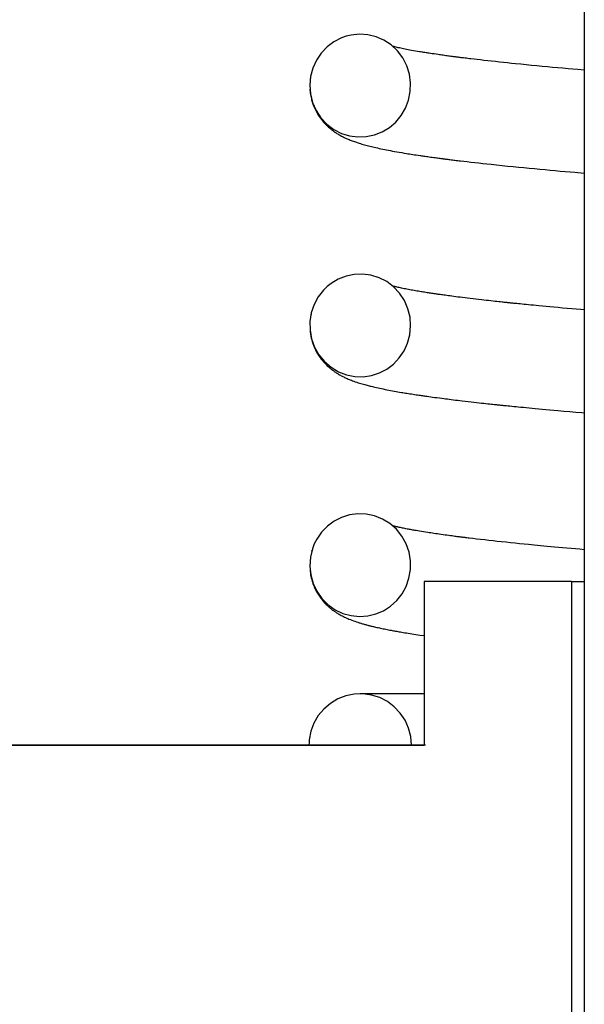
# Model space of a CAD drawing. Extents: x 990 to 4202, y -422 to 622.
# Tile 182 of 200: x 1459.565 to 1460.005, y 490.339 to 491.107. Entities that reach past the tile are written whole.
import ezdxf

# ---------------------------------------------------------------- set-up
doc = ezdxf.new("R2010")
doc.units = 0
doc.header["$MEASUREMENT"] = 0
doc.layers.add('SPILL-BUCKET', color=1, linetype='CONTINUOUS')

msp = doc.modelspace()

# ---------------------------------------------------------------- linework, layer by layer
at = {"layer": 'SPILL-BUCKET', "color": 7, "linetype": 'Continuous'}
for p, q in [((1460.00535, 491.63095), (1460.00535, 490.12048)), ((1459.80997, 491.08974), (1459.80465, 491.08576)), ((1459.81588, 491.09278), (1459.80997, 491.08974)), ((1459.81957, 491.09408), (1459.81588, 491.09278)), ((1459.82337, 491.095), (1459.81957, 491.09408)), ((1459.82988, 491.09566), (1459.82337, 491.095)), ((1459.83641, 491.09522), (1459.82988, 491.09566)), ((1459.84287, 491.09365), (1459.83641, 491.09522)), ((1459.84896, 491.09101), (1459.84287, 491.09365)), ((1459.85462, 491.08729), (1459.84896, 491.09101)), ((1459.80008, 491.08095), (1459.79636, 491.07544)), ((1459.80465, 491.08576), (1459.80008, 491.08095)), ((1459.85956, 491.08267), (1459.85462, 491.08729)), ((1459.8562, 491.08617), (1459.8558, 491.08627)), ((1459.85691, 491.08599), (1459.8562, 491.08617)), ((1459.85765, 491.0858), (1459.85691, 491.08599)), ((1459.85846, 491.08561), (1459.85765, 491.0858)), ((1459.85931, 491.08541), (1459.85846, 491.08561)), ((1459.86023, 491.0852), (1459.85931, 491.08541)), ((1459.86369, 491.07719), (1459.85956, 491.08267)), ((1459.86118, 491.08499), (1459.86023, 491.0852)), ((1459.86219, 491.08477), (1459.86118, 491.08499)), ((1459.86323, 491.08455), (1459.86219, 491.08477)), ((1459.86436, 491.08432), (1459.86323, 491.08455)), ((1459.86552, 491.08408), (1459.86436, 491.08432)), ((1459.86672, 491.08385), (1459.86552, 491.08408)), ((1459.86795, 491.08361), (1459.86672, 491.08385)), ((1459.86928, 491.08336), (1459.86795, 491.08361)), ((1459.87065, 491.08311), (1459.86928, 491.08336)), ((1459.87212, 491.08285), (1459.87065, 491.08311)), ((1459.87364, 491.08258), (1459.87212, 491.08285)), ((1459.8752, 491.08231), (1459.87364, 491.08258)), ((1459.8768, 491.08204), (1459.8752, 491.08231)), ((1459.87766, 491.0819), (1459.8768, 491.08204)), ((1459.87853, 491.08176), (1459.87766, 491.0819)), ((1459.87937, 491.08162), (1459.87853, 491.08176)), ((1459.88022, 491.08148), (1459.87937, 491.08162)), ((1459.88104, 491.08135), (1459.88022, 491.08148)), ((1459.88187, 491.08122), (1459.88104, 491.08135)), ((1459.88268, 491.0811), (1459.88187, 491.08122)), ((1459.8835, 491.08097), (1459.88268, 491.0811)), ((1459.88438, 491.08084), (1459.8835, 491.08097)), ((1459.88527, 491.0807), (1459.88438, 491.08084)), ((1459.88668, 491.08049), (1459.88527, 491.0807)), ((1459.88812, 491.08028), (1459.88668, 491.08049)), ((1459.79636, 491.07544), (1459.79358, 491.06932)), ((1459.86683, 491.07109), (1459.86369, 491.07719)), ((1459.88975, 491.08004), (1459.88812, 491.08028)), ((1459.89141, 491.0798), (1459.88975, 491.08004)), ((1459.89233, 491.07967), (1459.89141, 491.0798)), ((1459.89326, 491.07953), (1459.89233, 491.07967)), ((1459.89425, 491.0794), (1459.89326, 491.07953)), ((1459.89525, 491.07926), (1459.89425, 491.0794)), ((1459.8963, 491.07911), (1459.89525, 491.07926)), ((1459.89736, 491.07897), (1459.8963, 491.07911)), ((1459.89837, 491.07883), (1459.89736, 491.07897)), ((1459.89938, 491.07869), (1459.89837, 491.07883)), ((1459.90027, 491.07857), (1459.89938, 491.07869)), ((1459.90118, 491.07845), (1459.90027, 491.07857)), ((1459.9019, 491.07836), (1459.90118, 491.07845)), ((1459.90262, 491.07827), (1459.9019, 491.07836)), ((1459.90324, 491.07818), (1459.90262, 491.07827)), ((1459.90386, 491.0781), (1459.90324, 491.07818)), ((1459.90437, 491.07804), (1459.90386, 491.0781)), ((1459.90488, 491.07797), (1459.90437, 491.07804)), ((1459.90529, 491.07792), (1459.90488, 491.07797)), ((1459.9057, 491.07787), (1459.90529, 491.07792)), ((1459.90601, 491.07783), (1459.9057, 491.07787)), ((1459.90632, 491.07779), (1459.90601, 491.07783)), ((1459.90668, 491.07774), (1459.90632, 491.07779)), ((1459.90703, 491.07769), (1459.90668, 491.07774)), ((1459.90773, 491.07761), (1459.90703, 491.07769)), ((1459.90842, 491.07752), (1459.90773, 491.07761)), ((1459.9093, 491.07741), (1459.90842, 491.07752)), ((1459.91018, 491.0773), (1459.9093, 491.07741)), ((1459.91122, 491.07717), (1459.91018, 491.0773)), ((1459.91228, 491.07704), (1459.91122, 491.07717)), ((1459.91341, 491.0769), (1459.91228, 491.07704)), ((1459.91454, 491.07676), (1459.91341, 491.0769)), ((1459.91573, 491.07662), (1459.91454, 491.07676)), ((1459.91692, 491.07648), (1459.91573, 491.07662)), ((1459.91933, 491.07619), (1459.91692, 491.07648)), ((1459.92177, 491.0759), (1459.91933, 491.07619)), ((1459.92441, 491.0756), (1459.92177, 491.0759)), ((1459.92709, 491.07529), (1459.92441, 491.0756)), ((1459.92998, 491.07497), (1459.92709, 491.07529)), ((1459.9329, 491.07464), (1459.92998, 491.07497)), ((1459.93599, 491.0743), (1459.9329, 491.07464)), ((1459.93913, 491.07397), (1459.93599, 491.0743)), ((1459.94224, 491.07363), (1459.93913, 491.07397)), ((1459.94539, 491.0733), (1459.94224, 491.07363)), ((1459.9485, 491.07298), (1459.94539, 491.0733)), ((1459.95166, 491.07265), (1459.9485, 491.07298)), ((1459.79358, 491.06932), (1459.79184, 491.06282)), ((1459.86889, 491.06453), (1459.86683, 491.07109)), ((1459.95581, 491.07224), (1459.95166, 491.07265)), ((1459.96003, 491.07181), (1459.95581, 491.07224)), ((1459.96416, 491.07141), (1459.96003, 491.07181)), ((1459.96835, 491.071), (1459.96416, 491.07141)), ((1459.97244, 491.07061), (1459.96835, 491.071)), ((1459.97658, 491.07022), (1459.97244, 491.07061)), ((1459.98061, 491.06985), (1459.97658, 491.07022)), ((1459.98468, 491.06947), (1459.98061, 491.06985)), ((1459.98864, 491.06911), (1459.98468, 491.06947)), ((1459.99264, 491.06875), (1459.98864, 491.06911)), ((1459.9965, 491.0684), (1459.99264, 491.06875)), ((1460.00041, 491.06806), (1459.9965, 491.0684)), ((1460.00534, 491.06763), (1460.00041, 491.06806)), ((1459.79184, 491.06282), (1459.7912, 491.05602)), ((1459.79164, 491.06151), (1459.79154, 491.06077)), ((1459.86983, 491.05773), (1459.86889, 491.06453)), ((1459.86961, 491.05093), (1459.86983, 491.05773)), ((1459.7912, 491.05602), (1459.7917, 491.04922)), ((1459.7913, 491.0526), (1459.79156, 491.04999)), ((1459.79156, 491.04999), (1459.79174, 491.04875)), ((1459.86827, 491.04426), (1459.86961, 491.05093)), ((1459.7917, 491.04922), (1459.79334, 491.04255)), ((1459.79174, 491.04875), (1459.79195, 491.04751)), ((1459.79195, 491.04751), (1459.79217, 491.04646)), ((1459.79217, 491.04646), (1459.79241, 491.04542)), ((1459.79241, 491.04542), (1459.79263, 491.04456)), ((1459.79263, 491.04456), (1459.79286, 491.04371)), ((1459.79286, 491.04371), (1459.79308, 491.04299)), ((1459.79308, 491.04299), (1459.7933, 491.04229)), ((1459.7933, 491.04229), (1459.79357, 491.04147)), ((1459.79334, 491.04255), (1459.79608, 491.03625)), ((1459.86588, 491.03801), (1459.86827, 491.04426)), ((1459.79357, 491.04147), (1459.79385, 491.04069)), ((1459.79385, 491.04069), (1459.79421, 491.03976)), ((1459.79421, 491.03976), (1459.79458, 491.03886)), ((1459.79458, 491.03886), (1459.79505, 491.0378)), ((1459.79505, 491.0378), (1459.79554, 491.03677)), ((1459.79554, 491.03677), (1459.79608, 491.03569)), ((1459.79608, 491.03625), (1459.79984, 491.03054)), ((1459.79608, 491.03569), (1459.79665, 491.03464)), ((1459.79665, 491.03464), (1459.79723, 491.03364)), ((1459.8625, 491.03224), (1459.86588, 491.03801)), ((1459.79723, 491.03364), (1459.79783, 491.03266)), ((1459.79783, 491.03266), (1459.79862, 491.03145)), ((1459.79862, 491.03145), (1459.79945, 491.03028)), ((1459.79945, 491.03028), (1459.80026, 491.0292)), ((1459.79984, 491.03054), (1459.80451, 491.02555)), ((1459.80026, 491.0292), (1459.80108, 491.02817)), ((1459.80108, 491.02817), (1459.80188, 491.02723)), ((1459.80188, 491.02723), (1459.80269, 491.02633)), ((1459.8533, 491.02292), (1459.85829, 491.0272)), ((1459.85829, 491.0272), (1459.8625, 491.03224)), ((1459.80269, 491.02633), (1459.80348, 491.02549)), ((1459.80348, 491.02549), (1459.80427, 491.0247)), ((1459.80427, 491.0247), (1459.80504, 491.02397)), ((1459.80451, 491.02555), (1459.80989, 491.02149)), ((1459.80504, 491.02397), (1459.8058, 491.02327)), ((1459.8058, 491.02327), (1459.80646, 491.02269)), ((1459.80646, 491.02269), (1459.80712, 491.02213)), ((1459.80712, 491.02213), (1459.80752, 491.0218)), ((1459.80752, 491.0218), (1459.80791, 491.02149)), ((1459.80791, 491.02149), (1459.80827, 491.02121)), ((1459.80827, 491.02121), (1459.80862, 491.02094)), ((1459.80862, 491.02094), (1459.80905, 491.02062)), ((1459.80905, 491.02062), (1459.80948, 491.0203)), ((1459.80948, 491.0203), (1459.81, 491.01992)), ((1459.80989, 491.02149), (1459.81588, 491.01841)), ((1459.81, 491.01992), (1459.81052, 491.01956)), ((1459.81052, 491.01956), (1459.81113, 491.01914)), ((1459.81113, 491.01914), (1459.81174, 491.01874)), ((1459.84166, 491.01716), (1459.84772, 491.01956)), ((1459.84772, 491.01956), (1459.8533, 491.02292)), ((1459.81174, 491.01874), (1459.81238, 491.01833)), ((1459.81238, 491.01833), (1459.81301, 491.01794)), ((1459.81301, 491.01794), (1459.81368, 491.01754)), ((1459.81368, 491.01754), (1459.81433, 491.01716)), ((1459.81433, 491.01716), (1459.81516, 491.0167)), ((1459.81516, 491.0167), (1459.81598, 491.01625)), ((1459.81588, 491.01841), (1459.82219, 491.01644)), ((1459.81598, 491.01625), (1459.81667, 491.01589)), ((1459.81667, 491.01589), (1459.81734, 491.01556)), ((1459.81734, 491.01556), (1459.81792, 491.01527)), ((1459.81792, 491.01527), (1459.81849, 491.015)), ((1459.81849, 491.015), (1459.81908, 491.01472)), ((1459.81908, 491.01472), (1459.81967, 491.01445)), ((1459.81967, 491.01445), (1459.82039, 491.01413)), ((1459.82039, 491.01413), (1459.8211, 491.01382)), ((1459.8211, 491.01382), (1459.82187, 491.0135)), ((1459.82187, 491.0135), (1459.82263, 491.0132)), ((1459.82219, 491.01644), (1459.82875, 491.01557)), ((1459.82263, 491.0132), (1459.82345, 491.01287)), ((1459.82345, 491.01287), (1459.82427, 491.01256)), ((1459.82427, 491.01256), (1459.82513, 491.01224)), ((1459.82513, 491.01224), (1459.82599, 491.01193)), ((1459.82599, 491.01193), (1459.82676, 491.01166)), ((1459.82676, 491.01166), (1459.82753, 491.0114)), ((1459.82753, 491.0114), (1459.82818, 491.01119)), ((1459.82875, 491.01557), (1459.83527, 491.01582)), ((1459.83527, 491.01582), (1459.84166, 491.01716)), ((1459.82818, 491.01119), (1459.82883, 491.01098)), ((1459.82883, 491.01098), (1459.82976, 491.01068)), ((1459.82976, 491.01068), (1459.83069, 491.0104)), ((1459.83069, 491.0104), (1459.83178, 491.01007)), ((1459.83178, 491.01007), (1459.83288, 491.00975)), ((1459.83288, 491.00975), (1459.83395, 491.00945)), ((1459.83395, 491.00945), (1459.83503, 491.00916)), ((1459.83503, 491.00916), (1459.83604, 491.00889)), ((1459.83604, 491.00889), (1459.83707, 491.00862)), ((1459.83707, 491.00862), (1459.83814, 491.00835)), ((1459.83814, 491.00835), (1459.83923, 491.00808)), ((1459.83923, 491.00808), (1459.84037, 491.00781)), ((1459.84037, 491.00781), (1459.84153, 491.00753)), ((1459.84153, 491.00753), (1459.84272, 491.00726)), ((1459.84272, 491.00726), (1459.84393, 491.00699)), ((1459.84393, 491.00699), (1459.84533, 491.00668)), ((1459.84533, 491.00668), (1459.84674, 491.00638)), ((1459.84674, 491.00638), (1459.84817, 491.00608)), ((1459.84817, 491.00608), (1459.84961, 491.00579)), ((1459.84961, 491.00579), (1459.85107, 491.0055)), ((1459.85107, 491.0055), (1459.85254, 491.00521)), ((1459.85254, 491.00521), (1459.85409, 491.00491)), ((1459.85409, 491.00491), (1459.85566, 491.00462)), ((1459.85566, 491.00462), (1459.8574, 491.0043)), ((1459.8574, 491.0043), (1459.85918, 491.00399)), ((1459.85918, 491.00399), (1459.86103, 491.00366)), ((1459.86103, 491.00366), (1459.86291, 491.00334)), ((1459.86291, 491.00334), (1459.8647, 491.00304)), ((1459.8647, 491.00304), (1459.86652, 491.00274)), ((1459.86652, 491.00274), (1459.86779, 491.00254)), ((1459.86779, 491.00254), (1459.86908, 491.00233)), ((1459.86908, 491.00233), (1459.87031, 491.00214)), ((1459.87031, 491.00214), (1459.87155, 491.00195)), ((1459.87155, 491.00195), (1459.87291, 491.00174)), ((1459.87291, 491.00174), (1459.87428, 491.00153)), ((1459.87428, 491.00153), (1459.87585, 491.00129)), ((1459.87585, 491.00129), (1459.87744, 491.00106)), ((1459.87744, 491.00106), (1459.87835, 491.00093)), ((1459.87835, 491.00093), (1459.87928, 491.00079)), ((1459.87928, 491.00079), (1459.88025, 491.00065)), ((1459.88025, 491.00065), (1459.88124, 491.00051)), ((1459.88124, 491.00051), (1459.88228, 491.00037)), ((1459.88228, 491.00037), (1459.88333, 491.00022)), ((1459.88333, 491.00022), (1459.88445, 491.00006)), ((1459.88445, 491.00006), (1459.88557, 490.99991)), ((1459.88557, 490.99991), (1459.88671, 490.99975)), ((1459.88671, 490.99975), (1459.88786, 490.99959)), ((1459.88786, 490.99959), (1459.88889, 490.99946)), ((1459.88889, 490.99946), (1459.88992, 490.99932)), ((1459.88992, 490.99932), (1459.8909, 490.99919)), ((1459.8909, 490.99919), (1459.89189, 490.99906)), ((1459.89189, 490.99906), (1459.89271, 490.99895)), ((1459.89271, 490.99895), (1459.89354, 490.99884)), ((1459.89354, 490.99884), (1459.8942, 490.99875)), ((1459.8942, 490.99875), (1459.89487, 490.99867)), ((1459.89487, 490.99867), (1459.89536, 490.9986)), ((1459.89536, 490.9986), (1459.89586, 490.99854)), ((1459.89586, 490.99854), (1459.89626, 490.99849)), ((1459.89626, 490.99849), (1459.89666, 490.99844)), ((1459.89666, 490.99844), (1459.89716, 490.99837)), ((1459.89716, 490.99837), (1459.89766, 490.99831)), ((1459.89766, 490.99831), (1459.89828, 490.99823)), ((1459.89828, 490.99823), (1459.8989, 490.99816)), ((1459.8989, 490.99816), (1459.89971, 490.99805)), ((1459.89971, 490.99805), (1459.90052, 490.99795)), ((1459.90052, 490.99795), (1459.90147, 490.99783)), ((1459.90147, 490.99783), (1459.90243, 490.99771)), ((1459.90243, 490.99771), (1459.90344, 490.99759)), ((1459.90344, 490.99759), (1459.90445, 490.99747)), ((1459.90445, 490.99747), (1459.90551, 490.99734)), ((1459.90551, 490.99734), (1459.90657, 490.99721)), ((1459.90657, 490.99721), (1459.90767, 490.99708)), ((1459.90767, 490.99708), (1459.90878, 490.99694)), ((1459.90878, 490.99694), (1459.9114, 490.99664)), ((1459.9114, 490.99664), (1459.91405, 490.99633)), ((1459.91405, 490.99633), (1459.91692, 490.996)), ((1459.91692, 490.996), (1459.91982, 490.99567)), ((1459.91982, 490.99567), (1459.92295, 490.99532)), ((1459.92295, 490.99532), (1459.92612, 490.99497)), ((1459.92612, 490.99497), (1459.9294, 490.99461)), ((1459.9294, 490.99461), (1459.93272, 490.99426)), ((1459.93272, 490.99426), (1459.93695, 490.99381)), ((1459.93695, 490.99381), (1459.94126, 490.99336)), ((1459.94126, 490.99336), (1459.94548, 490.99293)), ((1459.94548, 490.99293), (1459.94977, 490.9925)), ((1459.94977, 490.9925), (1459.95397, 490.99208)), ((1459.95397, 490.99208), (1459.95822, 490.99167)), ((1459.95822, 490.99167), (1459.96237, 490.99127)), ((1459.96237, 490.99127), (1459.96657, 490.99087)), ((1459.96657, 490.99087), (1459.97066, 490.99049)), ((1459.97066, 490.99049), (1459.97479, 490.9901)), ((1459.97479, 490.9901), (1459.97873, 490.98974)), ((1459.97873, 490.98974), (1459.98271, 490.98938)), ((1459.98271, 490.98938), (1459.98657, 490.98903)), ((1459.98657, 490.98903), (1459.99046, 490.98869)), ((1459.99046, 490.98869), (1459.99424, 490.98835)), ((1459.99424, 490.98835), (1459.99805, 490.98802)), ((1459.99805, 490.98802), (1460.00535, 490.98738)), ((1459.81339, 490.90472), (1459.8078, 490.90136)), ((1459.81945, 490.90711), (1459.81339, 490.90472)), ((1459.82584, 490.90844), (1459.81945, 490.90711)), ((1459.83236, 490.90869), (1459.82584, 490.90844)), ((1459.83891, 490.90782), (1459.83236, 490.90869)), ((1459.84521, 490.90585), (1459.83891, 490.90782)), ((1459.8512, 490.90277), (1459.84521, 490.90585)), ((1459.80193, 490.89616), (1459.79776, 490.89081)), ((1459.80474, 490.89891), (1459.80193, 490.89616)), ((1459.8078, 490.90136), (1459.80474, 490.89891)), ((1459.85657, 490.89871), (1459.8512, 490.90277)), ((1459.85623, 490.89922), (1459.85582, 490.89933)), ((1459.85681, 490.89908), (1459.85623, 490.89922)), ((1459.86124, 490.89372), (1459.85657, 490.89871)), ((1459.85742, 490.89892), (1459.85681, 490.89908)), ((1459.85804, 490.89877), (1459.85742, 490.89892)), ((1459.85869, 490.89862), (1459.85804, 490.89877)), ((1459.85942, 490.89845), (1459.85869, 490.89862)), ((1459.86018, 490.89828), (1459.85942, 490.89845)), ((1459.86103, 490.89809), (1459.86018, 490.89828)), ((1459.86191, 490.8979), (1459.86103, 490.89809)), ((1459.86284, 490.8977), (1459.86191, 490.8979)), ((1459.86379, 490.8975), (1459.86284, 490.8977)), ((1459.86481, 490.89729), (1459.86379, 490.8975)), ((1459.86587, 490.89708), (1459.86481, 490.89729)), ((1459.86696, 490.89687), (1459.86587, 490.89708)), ((1459.86809, 490.89665), (1459.86696, 490.89687)), ((1459.8692, 490.89644), (1459.86809, 490.89665)), ((1459.87033, 490.89624), (1459.8692, 490.89644)), ((1459.87144, 490.89604), (1459.87033, 490.89624)), ((1459.79776, 490.89081), (1459.79454, 490.88483)), ((1459.865, 490.88801), (1459.86124, 490.89372)), ((1459.87257, 490.89583), (1459.87144, 490.89604)), ((1459.87366, 490.89564), (1459.87257, 490.89583)), ((1459.87478, 490.89545), (1459.87366, 490.89564)), ((1459.87596, 490.89525), (1459.87478, 490.89545)), ((1459.87716, 490.89505), (1459.87596, 490.89525)), ((1459.87802, 490.89491), (1459.87716, 490.89505)), ((1459.8789, 490.89476), (1459.87802, 490.89491)), ((1459.87982, 490.89462), (1459.8789, 490.89476)), ((1459.88075, 490.89447), (1459.87982, 490.89462)), ((1459.88173, 490.89431), (1459.88075, 490.89447)), ((1459.88272, 490.89416), (1459.88173, 490.89431)), ((1459.88369, 490.89401), (1459.88272, 490.89416)), ((1459.88467, 490.89386), (1459.88369, 490.89401)), ((1459.88559, 490.89372), (1459.88467, 490.89386)), ((1459.88651, 490.89358), (1459.88559, 490.89372)), ((1459.88741, 490.89344), (1459.88651, 490.89358)), ((1459.88831, 490.89331), (1459.88741, 490.89344)), ((1459.88914, 490.89319), (1459.88831, 490.89331)), ((1459.88996, 490.89307), (1459.88914, 490.89319)), ((1459.8907, 490.89296), (1459.88996, 490.89307)), ((1459.89145, 490.89286), (1459.8907, 490.89296)), ((1459.89223, 490.89275), (1459.89145, 490.89286)), ((1459.89301, 490.89263), (1459.89223, 490.89275)), ((1459.89391, 490.89251), (1459.89301, 490.89263)), ((1459.89481, 490.89238), (1459.89391, 490.89251)), ((1459.89583, 490.89224), (1459.89481, 490.89238)), ((1459.89686, 490.8921), (1459.89583, 490.89224)), ((1459.89808, 490.89194), (1459.89686, 490.8921)), ((1459.8993, 490.89177), (1459.89808, 490.89194)), ((1459.90067, 490.89159), (1459.8993, 490.89177)), ((1459.90205, 490.8914), (1459.90067, 490.89159)), ((1459.90358, 490.8912), (1459.90205, 490.8914)), ((1459.90512, 490.891), (1459.90358, 490.8912)), ((1459.90681, 490.89079), (1459.90512, 490.891)), ((1459.90852, 490.89057), (1459.90681, 490.89079)), ((1459.91039, 490.89034), (1459.90852, 490.89057)), ((1459.91228, 490.8901), (1459.91039, 490.89034)), ((1459.91432, 490.88985), (1459.91228, 490.8901)), ((1459.9164, 490.8896), (1459.91432, 490.88985)), ((1459.9186, 490.88934), (1459.9164, 490.8896)), ((1459.92084, 490.88908), (1459.9186, 490.88934)), ((1459.92292, 490.88883), (1459.92084, 490.88908)), ((1459.92503, 490.88859), (1459.92292, 490.88883)), ((1459.92697, 490.88837), (1459.92503, 490.88859)), ((1459.79454, 490.88483), (1459.79238, 490.87841)), ((1459.86774, 490.8817), (1459.865, 490.88801)), ((1459.86938, 490.87502), (1459.86774, 490.8817)), ((1459.92893, 490.88815), (1459.92697, 490.88837)), ((1459.93072, 490.88795), (1459.92893, 490.88815)), ((1459.93252, 490.88775), (1459.93072, 490.88795)), ((1459.93415, 490.88757), (1459.93252, 490.88775)), ((1459.93579, 490.88739), (1459.93415, 490.88757)), ((1459.93724, 490.88723), (1459.93579, 490.88739)), ((1459.9387, 490.88708), (1459.93724, 490.88723)), ((1459.93998, 490.88694), (1459.9387, 490.88708)), ((1459.94126, 490.8868), (1459.93998, 490.88694)), ((1459.94203, 490.88672), (1459.94126, 490.8868)), ((1459.9428, 490.88664), (1459.94203, 490.88672)), ((1459.94344, 490.88657), (1459.9428, 490.88664)), ((1459.94408, 490.8865), (1459.94344, 490.88657)), ((1459.94458, 490.88645), (1459.94408, 490.8865)), ((1459.94509, 490.8864), (1459.94458, 490.88645)), ((1459.94545, 490.88636), (1459.94509, 490.8864)), ((1459.94581, 490.88632), (1459.94545, 490.88636)), ((1459.94611, 490.88629), (1459.94581, 490.88632)), ((1459.94641, 490.88626), (1459.94611, 490.88629)), ((1459.94679, 490.88622), (1459.94641, 490.88626)), ((1459.94718, 490.88618), (1459.94679, 490.88622)), ((1459.9479, 490.88611), (1459.94718, 490.88618)), ((1459.94863, 490.88603), (1459.9479, 490.88611)), ((1459.94955, 490.88594), (1459.94863, 490.88603)), ((1459.95047, 490.88584), (1459.94955, 490.88594)), ((1459.95157, 490.88573), (1459.95047, 490.88584)), ((1459.95269, 490.88561), (1459.95157, 490.88573)), ((1459.95399, 490.88548), (1459.95269, 490.88561)), ((1459.9553, 490.88535), (1459.95399, 490.88548)), ((1459.95681, 490.8852), (1459.9553, 490.88535)), ((1459.95833, 490.88505), (1459.95681, 490.8852)), ((1459.96004, 490.88488), (1459.95833, 490.88505)), ((1459.96177, 490.88471), (1459.96004, 490.88488)), ((1459.9637, 490.88452), (1459.96177, 490.88471)), ((1459.96565, 490.88433), (1459.9637, 490.88452)), ((1459.9678, 490.88412), (1459.96565, 490.88433)), ((1459.96997, 490.88391), (1459.9678, 490.88412)), ((1459.97271, 490.88365), (1459.96997, 490.88391)), ((1459.97548, 490.88339), (1459.97271, 490.88365)), ((1459.97854, 490.88311), (1459.97548, 490.88339)), ((1459.98162, 490.88282), (1459.97854, 490.88311)), ((1459.985, 490.88251), (1459.98162, 490.88282)), ((1459.98841, 490.8822), (1459.985, 490.88251)), ((1459.99197, 490.88187), (1459.98841, 490.8822)), ((1459.99556, 490.88155), (1459.99197, 490.88187)), ((1459.99907, 490.88124), (1459.99556, 490.88155)), ((1460.00261, 490.88093), (1459.99907, 490.88124)), ((1460.00534, 490.88069), (1460.00261, 490.88093)), ((1459.79238, 490.87841), (1459.79131, 490.87171)), ((1459.7922, 490.87763), (1459.79195, 490.87642)), ((1459.79225, 490.87786), (1459.7922, 490.87763)), ((1459.79231, 490.87808), (1459.79225, 490.87786)), ((1459.86987, 490.86821), (1459.86938, 490.87502)), ((1459.79131, 490.87171), (1459.79138, 490.86486)), ((1459.86923, 490.86141), (1459.86987, 490.86821)), ((1459.79138, 490.86486), (1459.79258, 490.85812)), ((1459.79141, 490.86433), (1459.79153, 490.86328)), ((1459.79153, 490.86328), (1459.79176, 490.8617)), ((1459.79176, 490.8617), (1459.79204, 490.86014)), ((1459.79204, 490.86014), (1459.79235, 490.85874)), ((1459.79235, 490.85874), (1459.79269, 490.85737)), ((1459.79258, 490.85812), (1459.79492, 490.85166)), ((1459.86749, 490.85491), (1459.86923, 490.86141)), ((1459.79269, 490.85737), (1459.79309, 490.856)), ((1459.79309, 490.856), (1459.79353, 490.85467)), ((1459.79353, 490.85467), (1459.79402, 490.85332)), ((1459.79402, 490.85332), (1459.79455, 490.85201)), ((1459.79455, 490.85201), (1459.7951, 490.85076)), ((1459.79492, 490.85166), (1459.7983, 490.84569)), ((1459.7951, 490.85076), (1459.79568, 490.84955)), ((1459.8647, 490.84879), (1459.86749, 490.85491)), ((1459.79568, 490.84955), (1459.79655, 490.84789)), ((1459.79655, 490.84789), (1459.79745, 490.84634)), ((1459.79745, 490.84634), (1459.79833, 490.84495)), ((1459.7983, 490.84569), (1459.80263, 490.84042)), ((1459.79833, 490.84495), (1459.79922, 490.84366)), ((1459.79922, 490.84366), (1459.80012, 490.84244)), ((1459.80012, 490.84244), (1459.80104, 490.84128)), ((1459.85646, 490.83852), (1459.861, 490.84332)), ((1459.861, 490.84332), (1459.8647, 490.84879)), ((1459.80104, 490.84128), (1459.80207, 490.84009)), ((1459.80207, 490.84009), (1459.80312, 490.83894)), ((1459.80263, 490.84042), (1459.80778, 490.83597)), ((1459.80312, 490.83894), (1459.80368, 490.83836)), ((1459.80368, 490.83836), (1459.80425, 490.83779)), ((1459.80425, 490.83779), (1459.80484, 490.83722)), ((1459.80484, 490.83722), (1459.80544, 490.83666)), ((1459.80544, 490.83666), (1459.80597, 490.83619)), ((1459.80597, 490.83619), (1459.8065, 490.83572)), ((1459.8065, 490.83572), (1459.80693, 490.83536)), ((1459.80693, 490.83536), (1459.80736, 490.835)), ((1459.80736, 490.835), (1459.80762, 490.83479)), ((1459.80762, 490.83479), (1459.80788, 490.83458)), ((1459.80778, 490.83597), (1459.81353, 490.83254)), ((1459.85125, 490.8346), (1459.85646, 490.83852)), ((1459.80788, 490.83458), (1459.80813, 490.83439)), ((1459.80813, 490.83439), (1459.80837, 490.83419)), ((1459.80837, 490.83419), (1459.8087, 490.83394)), ((1459.8087, 490.83394), (1459.80902, 490.8337)), ((1459.80902, 490.8337), (1459.80943, 490.8334)), ((1459.80943, 490.8334), (1459.80983, 490.83311)), ((1459.80983, 490.83311), (1459.81032, 490.83276)), ((1459.81032, 490.83276), (1459.81081, 490.83242)), ((1459.81081, 490.83242), (1459.81134, 490.83207)), ((1459.81134, 490.83207), (1459.81186, 490.83173)), ((1459.81186, 490.83173), (1459.81233, 490.83142)), ((1459.81233, 490.83142), (1459.8128, 490.83113)), ((1459.8128, 490.83113), (1459.81321, 490.83088)), ((1459.81321, 490.83088), (1459.81361, 490.83064)), ((1459.81353, 490.83254), (1459.81977, 490.83012)), ((1459.81361, 490.83064), (1459.81437, 490.8302)), ((1459.81437, 490.8302), (1459.8151, 490.82979)), ((1459.8151, 490.82979), (1459.81576, 490.82943)), ((1459.81576, 490.82943), (1459.8164, 490.82909)), ((1459.8164, 490.82909), (1459.81702, 490.82878)), ((1459.81702, 490.82878), (1459.81764, 490.82847)), ((1459.81764, 490.82847), (1459.81832, 490.82814)), ((1459.81832, 490.82814), (1459.81899, 490.82783)), ((1459.81899, 490.82783), (1459.8197, 490.8275)), ((1459.8197, 490.8275), (1459.8204, 490.82719)), ((1459.81977, 490.83012), (1459.82623, 490.82884)), ((1459.8204, 490.82719), (1459.82118, 490.82686)), ((1459.82623, 490.82884), (1459.83281, 490.82866)), ((1459.83281, 490.82866), (1459.83926, 490.82959)), ((1459.83926, 490.82959), (1459.84546, 490.83159)), ((1459.84546, 490.83159), (1459.85125, 490.8346)), ((1459.82118, 490.82686), (1459.82195, 490.82653)), ((1459.82195, 490.82653), (1459.8228, 490.82619)), ((1459.8228, 490.82619), (1459.82365, 490.82586)), ((1459.82365, 490.82586), (1459.82459, 490.8255)), ((1459.82459, 490.8255), (1459.82553, 490.82516)), ((1459.82553, 490.82516), (1459.82669, 490.82475)), ((1459.82669, 490.82475), (1459.82785, 490.82436)), ((1459.82785, 490.82436), (1459.82897, 490.824)), ((1459.82897, 490.824), (1459.83009, 490.82365)), ((1459.83009, 490.82365), (1459.83111, 490.82333)), ((1459.83111, 490.82333), (1459.83213, 490.82304)), ((1459.83213, 490.82304), (1459.83308, 490.82276)), ((1459.83308, 490.82276), (1459.83403, 490.8225)), ((1459.83403, 490.8225), (1459.83494, 490.82225)), ((1459.83494, 490.82225), (1459.83586, 490.822)), ((1459.83586, 490.822), (1459.83672, 490.82178)), ((1459.83672, 490.82178), (1459.83759, 490.82155)), ((1459.83759, 490.82155), (1459.83839, 490.82135)), ((1459.83839, 490.82135), (1459.83919, 490.82116)), ((1459.83919, 490.82116), (1459.84, 490.82096)), ((1459.84, 490.82096), (1459.84082, 490.82076)), ((1459.84082, 490.82076), (1459.84197, 490.8205)), ((1459.84197, 490.8205), (1459.84314, 490.82023)), ((1459.84314, 490.82023), (1459.84443, 490.81994)), ((1459.84443, 490.81994), (1459.84574, 490.81966)), ((1459.84574, 490.81966), (1459.84709, 490.81937)), ((1459.84709, 490.81937), (1459.84847, 490.81908)), ((1459.84847, 490.81908), (1459.84988, 490.8188)), ((1459.84988, 490.8188), (1459.85131, 490.81851)), ((1459.85131, 490.81851), (1459.85277, 490.81823)), ((1459.85277, 490.81823), (1459.85424, 490.81795)), ((1459.85424, 490.81795), (1459.85567, 490.81768)), ((1459.85567, 490.81768), (1459.85711, 490.81742)), ((1459.85711, 490.81742), (1459.8585, 490.81717)), ((1459.8585, 490.81717), (1459.8599, 490.81692)), ((1459.8599, 490.81692), (1459.86128, 490.81669)), ((1459.86128, 490.81669), (1459.86267, 490.81645)), ((1459.86267, 490.81645), (1459.86371, 490.81627)), ((1459.86371, 490.81627), (1459.86475, 490.8161)), ((1459.86475, 490.8161), (1459.86586, 490.81592)), ((1459.86586, 490.81592), (1459.86698, 490.81574)), ((1459.86698, 490.81574), (1459.86815, 490.81555)), ((1459.86815, 490.81555), (1459.86934, 490.81536)), ((1459.86934, 490.81536), (1459.87056, 490.81517)), ((1459.87056, 490.81517), (1459.8718, 490.81497)), ((1459.8718, 490.81497), (1459.87295, 490.8148)), ((1459.87295, 490.8148), (1459.87412, 490.81462)), ((1459.87412, 490.81462), (1459.87517, 490.81446)), ((1459.87517, 490.81446), (1459.87623, 490.8143)), ((1459.87623, 490.8143), (1459.87719, 490.81416)), ((1459.87719, 490.81416), (1459.87815, 490.81402)), ((1459.87815, 490.81402), (1459.87901, 490.8139)), ((1459.87901, 490.8139), (1459.87988, 490.81377)), ((1459.87988, 490.81377), (1459.88071, 490.81365)), ((1459.88071, 490.81365), (1459.88155, 490.81353)), ((1459.88155, 490.81353), (1459.88279, 490.81336)), ((1459.88279, 490.81336), (1459.88404, 490.81318)), ((1459.88404, 490.81318), (1459.88551, 490.81298)), ((1459.88551, 490.81298), (1459.88699, 490.81278)), ((1459.88699, 490.81278), (1459.88869, 490.81255)), ((1459.88869, 490.81255), (1459.89041, 490.81232)), ((1459.89041, 490.81232), (1459.89235, 490.81206)), ((1459.89235, 490.81206), (1459.89433, 490.8118)), ((1459.89433, 490.8118), (1459.89569, 490.81163)), ((1459.89569, 490.81163), (1459.89706, 490.81145)), ((1459.89706, 490.81145), (1459.89853, 490.81127)), ((1459.89853, 490.81127), (1459.90001, 490.81108)), ((1459.90001, 490.81108), (1459.9016, 490.81088)), ((1459.9016, 490.81088), (1459.90319, 490.81069)), ((1459.90319, 490.81069), (1459.90489, 490.81048)), ((1459.90489, 490.81048), (1459.9066, 490.81027)), ((1459.9066, 490.81027), (1459.90829, 490.81007)), ((1459.90829, 490.81007), (1459.90999, 490.80987)), ((1459.90999, 490.80987), (1459.91237, 490.80959)), ((1459.91237, 490.80959), (1459.91477, 490.80931)), ((1459.91477, 490.80931), (1459.91698, 490.80905)), ((1459.91698, 490.80905), (1459.91921, 490.8088)), ((1459.91921, 490.8088), (1459.92124, 490.80857)), ((1459.92124, 490.80857), (1459.92328, 490.80835)), ((1459.92328, 490.80835), (1459.92511, 490.80814)), ((1459.92511, 490.80814), (1459.92695, 490.80794)), ((1459.92695, 490.80794), (1459.92857, 490.80777)), ((1459.92857, 490.80777), (1459.9302, 490.80759)), ((1459.9302, 490.80759), (1459.93161, 490.80744)), ((1459.93161, 490.80744), (1459.93302, 490.80729)), ((1459.93302, 490.80729), (1459.93398, 490.80719)), ((1459.93398, 490.80719), (1459.93494, 490.80709)), ((1459.93494, 490.80709), (1459.93568, 490.80701)), ((1459.93568, 490.80701), (1459.93642, 490.80693)), ((1459.93642, 490.80693), (1459.93694, 490.80687)), ((1459.93694, 490.80687), (1459.93746, 490.80682)), ((1459.93746, 490.80682), (1459.93785, 490.80678)), ((1459.93785, 490.80678), (1459.93825, 490.80674)), ((1459.93825, 490.80674), (1459.93876, 490.80669)), ((1459.93876, 490.80669), (1459.93927, 490.80663)), ((1459.93927, 490.80663), (1459.93991, 490.80657)), ((1459.93991, 490.80657), (1459.94055, 490.8065)), ((1459.94055, 490.8065), (1459.94148, 490.80641)), ((1459.94148, 490.80641), (1459.94242, 490.80631)), ((1459.94242, 490.80631), (1459.94353, 490.8062)), ((1459.94353, 490.8062), (1459.94466, 490.80608)), ((1459.94466, 490.80608), (1459.94597, 490.80595)), ((1459.94597, 490.80595), (1459.94729, 490.80582)), ((1459.94729, 490.80582), (1459.9488, 490.80566)), ((1459.9488, 490.80566), (1459.95032, 490.80551)), ((1459.95032, 490.80551), (1459.95207, 490.80534)), ((1459.95207, 490.80534), (1459.95384, 490.80516)), ((1459.95384, 490.80516), (1459.95581, 490.80497)), ((1459.95581, 490.80497), (1459.9578, 490.80478)), ((1459.9578, 490.80478), (1459.96, 490.80456)), ((1459.96, 490.80456), (1459.96221, 490.80435)), ((1459.96221, 490.80435), (1459.96465, 490.80412)), ((1459.96465, 490.80412), (1459.9671, 490.80389)), ((1459.9671, 490.80389), (1459.96978, 490.80363)), ((1459.96978, 490.80363), (1459.97247, 490.80338)), ((1459.97247, 490.80338), (1459.9754, 490.80311)), ((1459.9754, 490.80311), (1459.97835, 490.80284)), ((1459.97835, 490.80284), (1459.98151, 490.80255)), ((1459.98151, 490.80255), (1459.98469, 490.80227)), ((1459.98469, 490.80227), (1459.98937, 490.80185)), ((1459.98937, 490.80185), (1459.99409, 490.80143)), ((1459.99409, 490.80143), (1459.99868, 490.80103)), ((1459.99868, 490.80103), (1460.0033, 490.80063)), ((1460.0033, 490.80063), (1460.00535, 490.80045)), ((1459.82224, 490.72089), (1459.81602, 490.71897)), ((1459.8287, 490.72176), (1459.82224, 490.72089)), ((1459.83528, 490.72151), (1459.8287, 490.72176)), ((1459.84171, 490.72015), (1459.83528, 490.72151)), ((1459.84793, 490.71767), (1459.84171, 490.72015)), ((1459.80494, 490.71215), (1459.80034, 490.7074)), ((1459.8102, 490.71602), (1459.80494, 490.71215)), ((1459.81602, 490.71897), (1459.8102, 490.71602)), ((1459.85364, 490.71417), (1459.84793, 490.71767)), ((1459.85875, 490.70966), (1459.85364, 490.71417)), ((1459.85615, 490.71231), (1459.85584, 490.71239)), ((1459.85643, 490.71224), (1459.85615, 490.71231)), ((1459.85671, 490.71217), (1459.85643, 490.71224)), ((1459.85704, 490.71208), (1459.85671, 490.71217)), ((1459.85738, 490.712), (1459.85704, 490.71208)), ((1459.85778, 490.71191), (1459.85738, 490.712)), ((1459.85818, 490.71181), (1459.85778, 490.71191)), ((1459.80034, 490.7074), (1459.79659, 490.70197)), ((1459.85863, 490.7117), (1459.85818, 490.71181)), ((1459.8591, 490.71159), (1459.85863, 490.7117)), ((1459.86302, 490.70435), (1459.85875, 490.70966)), ((1459.85956, 490.71148), (1459.8591, 490.71159)), ((1459.86003, 490.71138), (1459.85956, 490.71148)), ((1459.8605, 490.71127), (1459.86003, 490.71138)), ((1459.86097, 490.71117), (1459.8605, 490.71127)), ((1459.86143, 490.71107), (1459.86097, 490.71117)), ((1459.86189, 490.71097), (1459.86143, 490.71107)), ((1459.86267, 490.7108), (1459.86189, 490.71097)), ((1459.86347, 490.71063), (1459.86267, 490.7108)), ((1459.86634, 490.69834), (1459.86302, 490.70435)), ((1459.86434, 490.71045), (1459.86347, 490.71063)), ((1459.86524, 490.71027), (1459.86434, 490.71045)), ((1459.86621, 490.71008), (1459.86524, 490.71027)), ((1459.86721, 490.70989), (1459.86621, 490.71008)), ((1459.86811, 490.70971), (1459.86721, 490.70989)), ((1459.86902, 490.70954), (1459.86811, 490.70971)), ((1459.86985, 490.70939), (1459.86902, 490.70954)), ((1459.87069, 490.70924), (1459.86985, 490.70939)), ((1459.87149, 490.70909), (1459.87069, 490.70924)), ((1459.8723, 490.70895), (1459.87149, 490.70909)), ((1459.87319, 490.70879), (1459.8723, 490.70895)), ((1459.87408, 490.70863), (1459.87319, 490.70879)), ((1459.87541, 490.70841), (1459.87408, 490.70863)), ((1459.87676, 490.70818), (1459.87541, 490.70841)), ((1459.87826, 490.70793), (1459.87676, 490.70818)), ((1459.8798, 490.70768), (1459.87826, 490.70793)), ((1459.88148, 490.70742), (1459.8798, 490.70768)), ((1459.8832, 490.70715), (1459.88148, 490.70742)), ((1459.88437, 490.70697), (1459.8832, 490.70715)), ((1459.88556, 490.70679), (1459.88437, 490.70697)), ((1459.88681, 490.7066), (1459.88556, 490.70679)), ((1459.88809, 490.70641), (1459.88681, 490.7066)), ((1459.88943, 490.70621), (1459.88809, 490.70641)), ((1459.89078, 490.70602), (1459.88943, 490.70621)), ((1459.89221, 490.70581), (1459.89078, 490.70602)), ((1459.89366, 490.70561), (1459.89221, 490.70581)), ((1459.89518, 490.7054), (1459.89366, 490.70561)), ((1459.89672, 490.70518), (1459.89518, 490.7054)), ((1459.89818, 490.70499), (1459.89672, 490.70518)), ((1459.89967, 490.70479), (1459.89818, 490.70499)), ((1459.9009, 490.70462), (1459.89967, 490.70479)), ((1459.90214, 490.70446), (1459.9009, 490.70462)), ((1459.90323, 490.70431), (1459.90214, 490.70446)), ((1459.90434, 490.70417), (1459.90323, 490.70431)), ((1459.79473, 490.69831), (1459.79325, 490.69449)), ((1459.79659, 490.70197), (1459.79473, 490.69831)), ((1459.86861, 490.69184), (1459.86634, 490.69834)), ((1459.9053, 490.70405), (1459.90434, 490.70417)), ((1459.90626, 490.70392), (1459.9053, 490.70405)), ((1459.90707, 490.70382), (1459.90626, 490.70392)), ((1459.90788, 490.70372), (1459.90707, 490.70382)), ((1459.90845, 490.70365), (1459.90788, 490.70372)), ((1459.90902, 490.70357), (1459.90845, 490.70365)), ((1459.90948, 490.70352), (1459.90902, 490.70357)), ((1459.90996, 490.70346), (1459.90948, 490.70352)), ((1459.91049, 490.70339), (1459.90996, 490.70346)), ((1459.91103, 490.70332), (1459.91049, 490.70339)), ((1459.91167, 490.70324), (1459.91103, 490.70332)), ((1459.91231, 490.70317), (1459.91167, 490.70324)), ((1459.91305, 490.70307), (1459.91231, 490.70317)), ((1459.9138, 490.70298), (1459.91305, 490.70307)), ((1459.91462, 490.70288), (1459.9138, 490.70298)), ((1459.91545, 490.70278), (1459.91462, 490.70288)), ((1459.91837, 490.70243), (1459.91545, 490.70278)), ((1459.92134, 490.70209), (1459.91837, 490.70243)), ((1459.92445, 490.70172), (1459.92134, 490.70209)), ((1459.92762, 490.70136), (1459.92445, 490.70172)), ((1459.93088, 490.701), (1459.92762, 490.70136)), ((1459.93419, 490.70063), (1459.93088, 490.701)), ((1459.93748, 490.70027), (1459.93419, 490.70063)), ((1459.94082, 490.69991), (1459.93748, 490.70027)), ((1459.94429, 490.69955), (1459.94082, 490.69991)), ((1459.94781, 490.69918), (1459.94429, 490.69955)), ((1459.9513, 490.69882), (1459.94781, 490.69918)), ((1459.95483, 490.69846), (1459.9513, 490.69882)), ((1459.95832, 490.69812), (1459.95483, 490.69846)), ((1459.96185, 490.69777), (1459.95832, 490.69812)), ((1459.96408, 490.69755), (1459.96185, 490.69777)), ((1459.96633, 490.69733), (1459.96408, 490.69755)), ((1459.96871, 490.6971), (1459.96633, 490.69733)), ((1459.9711, 490.69687), (1459.96871, 490.6971)), ((1459.97371, 490.69662), (1459.9711, 490.69687)), ((1459.97634, 490.69637), (1459.97371, 490.69662)), ((1459.79325, 490.69449), (1459.79166, 490.68782)), ((1459.7928, 490.69302), (1459.7926, 490.69225)), ((1459.79286, 490.69324), (1459.7928, 490.69302)), ((1459.79292, 490.69344), (1459.79286, 490.69324)), ((1459.86974, 490.68509), (1459.86861, 490.69184)), ((1459.97918, 490.69611), (1459.97634, 490.69637)), ((1459.98205, 490.69584), (1459.97918, 490.69611)), ((1459.98514, 490.69556), (1459.98205, 490.69584)), ((1459.98825, 490.69528), (1459.98514, 490.69556)), ((1459.9916, 490.69497), (1459.98825, 490.69528)), ((1459.99497, 490.69467), (1459.9916, 490.69497)), ((1459.99836, 490.69437), (1459.99497, 490.69467)), ((1460.00178, 490.69407), (1459.99836, 490.69437)), ((1460.00534, 490.69376), (1460.00178, 490.69407)), ((1459.79166, 490.68782), (1459.7912, 490.68097)), ((1459.86973, 490.67823), (1459.86974, 490.68509)), ((1459.7912, 490.68097), (1459.79191, 490.67414)), ((1459.79141, 490.67742), (1459.79147, 490.67684)), ((1459.79147, 490.67684), (1459.79165, 490.67548)), ((1459.79165, 490.67548), (1459.79186, 490.67414)), ((1459.79186, 490.67414), (1459.79209, 490.67294)), ((1459.79191, 490.67414), (1459.79375, 490.66753)), ((1459.86859, 490.67157), (1459.86973, 490.67823)), ((1459.79209, 490.67294), (1459.79236, 490.67175)), ((1459.79236, 490.67175), (1459.79267, 490.67051)), ((1459.79267, 490.67051), (1459.79302, 490.6693)), ((1459.79302, 490.6693), (1459.79332, 490.66836)), ((1459.79332, 490.66836), (1459.79363, 490.66744)), ((1459.79363, 490.66744), (1459.79393, 490.66662)), ((1459.79375, 490.66753), (1459.79668, 490.66132)), ((1459.79393, 490.66662), (1459.79424, 490.66582)), ((1459.86637, 490.66519), (1459.86859, 490.67157)), ((1459.79424, 490.66582), (1459.7946, 490.66494)), ((1459.7946, 490.66494), (1459.79498, 490.66409)), ((1459.79498, 490.66409), (1459.79547, 490.66303)), ((1459.79547, 490.66303), (1459.79598, 490.66202)), ((1459.79598, 490.66202), (1459.79653, 490.66098)), ((1459.79653, 490.66098), (1459.79711, 490.65997)), ((1459.79668, 490.66132), (1459.80062, 490.65571)), ((1459.79711, 490.65997), (1459.79765, 490.65908)), ((1459.79765, 490.65908), (1459.79821, 490.65819)), ((1459.79821, 490.65819), (1459.79872, 490.65743)), ((1459.85908, 490.65416), (1459.86318, 490.65937)), ((1459.86318, 490.65937), (1459.86637, 490.66519)), ((1459.79872, 490.65743), (1459.79925, 490.65668)), ((1459.79925, 490.65668), (1459.79974, 490.65601)), ((1459.79974, 490.65601), (1459.80024, 490.65535)), ((1459.80024, 490.65535), (1459.80074, 490.65472)), ((1459.80062, 490.65571), (1459.8054, 490.65091)), ((1459.80074, 490.65472), (1459.80123, 490.65412)), ((1459.80123, 490.65412), (1459.80188, 490.65336)), ((1459.80188, 490.65336), (1459.80253, 490.65263)), ((1459.80253, 490.65263), (1459.80303, 490.6521)), ((1459.80303, 490.6521), (1459.80354, 490.65157)), ((1459.80354, 490.65157), (1459.8041, 490.651)), ((1459.8041, 490.651), (1459.80466, 490.65045)), ((1459.8054, 490.65091), (1459.81093, 490.64699)), ((1459.85424, 490.64975), (1459.85908, 490.65416)), ((1459.80466, 490.65045), (1459.80515, 490.64999)), ((1459.80515, 490.64999), (1459.80565, 490.64954)), ((1459.80565, 490.64954), (1459.80605, 490.64918)), ((1459.80605, 490.64918), (1459.80644, 490.64884)), ((1459.80644, 490.64884), (1459.80679, 490.64854)), ((1459.80679, 490.64854), (1459.80713, 490.64826)), ((1459.80713, 490.64826), (1459.80753, 490.64793)), ((1459.80753, 490.64793), (1459.80794, 490.6476)), ((1459.80794, 490.6476), (1459.8085, 490.64716)), ((1459.8085, 490.64716), (1459.80906, 490.64673)), ((1459.80906, 490.64673), (1459.80965, 490.6463)), ((1459.80965, 490.6463), (1459.81024, 490.64588)), ((1459.81024, 490.64588), (1459.81075, 490.64553)), ((1459.81075, 490.64553), (1459.81126, 490.64519)), ((1459.81093, 490.64699), (1459.81695, 490.64413)), ((1459.81126, 490.64519), (1459.81168, 490.64491)), ((1459.81168, 490.64491), (1459.8121, 490.64464)), ((1459.8121, 490.64464), (1459.81274, 490.64424)), ((1459.81274, 490.64424), (1459.81336, 490.64386)), ((1459.81336, 490.64386), (1459.8141, 490.64342)), ((1459.8141, 490.64342), (1459.81483, 490.64301)), ((1459.81483, 490.64301), (1459.81568, 490.64254)), ((1459.81695, 490.64413), (1459.82337, 490.64233)), ((1459.83643, 490.64211), (1459.84276, 490.64365)), ((1459.84276, 490.64365), (1459.84875, 490.64621)), ((1459.84875, 490.64621), (1459.85424, 490.64975)), ((1459.81568, 490.64254), (1459.81651, 490.6421)), ((1459.81651, 490.6421), (1459.8174, 490.64165)), ((1459.8174, 490.64165), (1459.81827, 490.64123)), ((1459.81827, 490.64123), (1459.81915, 490.64082)), ((1459.81915, 490.64082), (1459.82002, 490.64042)), ((1459.82002, 490.64042), (1459.82085, 490.64006)), ((1459.82085, 490.64006), (1459.82166, 490.63972)), ((1459.82166, 490.63972), (1459.82287, 490.63923)), ((1459.82287, 490.63923), (1459.82405, 490.63877)), ((1459.82337, 490.64233), (1459.82989, 490.64167)), ((1459.82405, 490.63877), (1459.82523, 490.63834)), ((1459.82523, 490.63834), (1459.82639, 490.63792)), ((1459.82639, 490.63792), (1459.82753, 490.63753)), ((1459.82753, 490.63753), (1459.82866, 490.63716)), ((1459.82866, 490.63716), (1459.82922, 490.63699)), ((1459.82922, 490.63699), (1459.82977, 490.63681)), ((1459.82977, 490.63681), (1459.83035, 490.63663)), ((1459.82989, 490.64167), (1459.83643, 490.64211)), ((1459.83035, 490.63663), (1459.83094, 490.63645)), ((1459.83094, 490.63645), (1459.83157, 490.63626)), ((1459.83157, 490.63626), (1459.8322, 490.63608)), ((1459.8322, 490.63608), (1459.83287, 490.63589)), ((1459.83287, 490.63589), (1459.83355, 490.63569)), ((1459.83355, 490.63569), (1459.83422, 490.63551)), ((1459.83422, 490.63551), (1459.8349, 490.63532)), ((1459.8349, 490.63532), (1459.83549, 490.63516)), ((1459.83549, 490.63516), (1459.83609, 490.63501)), ((1459.83609, 490.63501), (1459.83657, 490.63488)), ((1459.83657, 490.63488), (1459.83706, 490.63475)), ((1459.83706, 490.63475), (1459.83752, 490.63464)), ((1459.83752, 490.63464), (1459.83798, 490.63452)), ((1459.83798, 490.63452), (1459.83851, 490.63439)), ((1459.83851, 490.63439), (1459.83905, 490.63426)), ((1459.83905, 490.63426), (1459.83965, 490.63411)), ((1459.83965, 490.63411), (1459.84026, 490.63396)), ((1459.84026, 490.63396), (1459.84092, 490.63381)), ((1459.84092, 490.63381), (1459.84159, 490.63365)), ((1459.84159, 490.63365), (1459.84257, 490.63342)), ((1459.84257, 490.63342), (1459.84356, 490.6332)), ((1459.84356, 490.6332), (1459.84451, 490.63299)), ((1459.84451, 490.63299), (1459.84546, 490.63278)), ((1459.84546, 490.63278), (1459.84641, 490.63258)), ((1459.84641, 490.63258), (1459.84737, 490.63238)), ((1459.84737, 490.63238), (1459.84837, 490.63217)), ((1459.84837, 490.63217), (1459.84939, 490.63196)), ((1459.84939, 490.63196), (1459.85046, 490.63175)), ((1459.85046, 490.63175), (1459.85154, 490.63153)), ((1459.85154, 490.63153), (1459.85261, 490.63133)), ((1459.85261, 490.63133), (1459.85368, 490.63112)), ((1459.85368, 490.63112), (1459.85461, 490.63094)), ((1459.85461, 490.63094), (1459.85555, 490.63077)), ((1459.85555, 490.63077), (1459.85641, 490.63061)), ((1459.85641, 490.63061), (1459.85726, 490.63046)), ((1459.85726, 490.63046), (1459.85812, 490.6303)), ((1459.85812, 490.6303), (1459.85898, 490.63015)), ((1459.85898, 490.63015), (1459.85992, 490.62999)), ((1459.85992, 490.62999), (1459.86086, 490.62982)), ((1459.86086, 490.62982), (1459.86187, 490.62965)), ((1459.86187, 490.62965), (1459.86289, 490.62948)), ((1459.86289, 490.62948), (1459.86411, 490.62927)), ((1459.86411, 490.62927), (1459.86535, 490.62906)), ((1459.86535, 490.62906), (1459.86667, 490.62885)), ((1459.86667, 490.62885), (1459.86801, 490.62864)), ((1459.86801, 490.62864), (1459.86942, 490.62841)), ((1459.86942, 490.62841), (1459.87086, 490.62819)), ((1459.87086, 490.62819), (1459.87237, 490.62795)), ((1459.87237, 490.62795), (1459.8739, 490.62772)), ((1459.8739, 490.62772), (1459.87552, 490.62747)), ((1459.87552, 490.62747), (1459.87716, 490.62723)), ((1459.87716, 490.62723), (1459.88043, 490.62676)), ((1459.83158, 490.58142), (1459.83056, 490.58141)), ((1459.8321, 490.58142), (1459.83158, 490.58142)), ((1459.83273, 490.58142), (1459.8321, 490.58142)), ((1459.83344, 490.58142), (1459.83273, 490.58142)), ((1459.83425, 490.58142), (1459.83344, 490.58142)), ((1459.83511, 490.58142), (1459.83425, 490.58142)), ((1459.83608, 490.58142), (1459.83511, 490.58142)), ((1459.83708, 490.58142), (1459.83608, 490.58142)), ((1459.83817, 490.58142), (1459.83708, 490.58142)), ((1459.83929, 490.58142), (1459.83817, 490.58142)), ((1459.84048, 490.58142), (1459.83929, 490.58142)), ((1459.84168, 490.58142), (1459.84048, 490.58142)), ((1459.84296, 490.58142), (1459.84168, 490.58142)), ((1459.84422, 490.58142), (1459.84296, 490.58142)), ((1459.84555, 490.58142), (1459.84422, 490.58142)), ((1459.84683, 490.58142), (1459.84555, 490.58142)), ((1459.84817, 490.58142), (1459.84683, 490.58142)), ((1459.84948, 490.58142), (1459.84817, 490.58142)), ((1459.85083, 490.58142), (1459.84948, 490.58142)), ((1459.85224, 490.58142), (1459.85083, 490.58142)), ((1459.85369, 490.58142), (1459.85224, 490.58142)), ((1459.85521, 490.58142), (1459.85369, 490.58142)), ((1459.85677, 490.58142), (1459.85521, 490.58142)), ((1459.85959, 490.58142), (1459.85677, 490.58142)), ((1459.86254, 490.58142), (1459.85959, 490.58142)), ((1459.86571, 490.58142), (1459.86254, 490.58142)), ((1459.86901, 490.58142), (1459.86571, 490.58142)), ((1459.87254, 490.58142), (1459.86901, 490.58142)), ((1459.87621, 490.58142), (1459.87254, 490.58142)), ((1459.8804, 490.58142), (1459.87621, 490.58142)), ((1459.80725, 490.57392), (1459.80212, 490.56955)), ((1459.81303, 490.57738), (1459.80725, 490.57392)), ((1459.81931, 490.5798), (1459.81303, 490.57738)), ((1459.82591, 490.58115), (1459.81931, 490.5798)), ((1459.83264, 490.58136), (1459.82591, 490.58115)), ((1459.83931, 490.58044), (1459.83264, 490.58136)), ((1459.84573, 490.57841), (1459.83931, 490.58044)), ((1459.85173, 490.57534), (1459.84573, 490.57841)), ((1459.85711, 490.5713), (1459.85173, 490.57534)), ((1459.80212, 490.56955), (1459.79781, 490.56438)), ((1459.86175, 490.56641), (1459.85711, 490.5713)), ((1459.8655, 490.56082), (1459.86175, 490.56641)), ((1459.79442, 490.55856), (1459.79206, 490.55226)), ((1459.79781, 490.56438), (1459.79442, 490.55856)), ((1459.86826, 490.55468), (1459.8655, 490.56082)), ((1459.79206, 490.55226), (1459.79079, 490.54564)), ((1459.86994, 490.54815), (1459.86826, 490.55468)), ((1459.79062, 490.54355), (1459.79056, 490.54144)), ((1459.79079, 490.54564), (1459.79062, 490.54355)), ((1459.87051, 490.54144), (1459.86994, 490.54815))]:
    msp.add_line(p, q, dxfattribs=at)
at = {"layer": 'SPILL-BUCKET', "color": 1, "linetype": 'Continuous'}
for p, q in [((1459.88044, 490.66885), (1459.88044, 490.54125)), ((1459.99536, 490.66885), (1459.88044, 490.66885)), ((1459.99536, 490.66885), (1459.99536, 490.22416)), ((1459.99536, 490.66885), (1459.99787, 490.66885)), ((1459.99787, 490.66885), (1460.00536, 490.66885)), ((1459.88044, 490.54125), (1459.36079, 490.54125)), ((1459.42325, 490.54144), (1459.79046, 490.54144)), ((1459.87051, 490.54144), (1459.79056, 490.54144)), ((1459.79092, 490.54144), (1459.8705, 490.54144)), ((1459.87062, 490.54144), (1459.88043, 490.54144)), ((1459.87286, 490.54144), (1459.87192, 490.54144)), ((1459.88136, 490.54144), (1459.87286, 490.54144))]:
    msp.add_line(p, q, dxfattribs=at)

doc.saveas('drawing.dxf')
